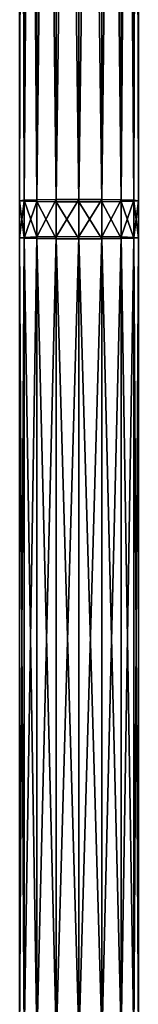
# Model space of a CAD drawing. Extents: x 80 to 596, y 77 to 1633.
# Tile 200 of 256: x 336 to 340, y 641 to 674. Entities that reach past the tile are written whole.
import ezdxf

# ---------------------------------------------------------------- set-up
doc = ezdxf.new("R2010")
doc.units = 0
doc.header["$LTSCALE"] = 25.4
doc.layers.get('0').update_dxf_attribs({"color": 13, "linetype": 'CONTINUOUS'})

# ---------------------------------------------------------------- blocks, each defined once
blk = doc.blocks.new('CADILLAC-III-8190-7988-799')
at = {"color": 18}
for p, q in [((-1.936, 667.737, 17.433), (-1.936, 725.977, 17.373)), ((-1.936, 667.737, 17.433), (-1.936, 725.977, 17.373)), ((-1.783, 726.004, 18.138), (-1.783, 667.722, 18.198)), ((-1.783, 726.004, 18.138), (-1.783, 667.722, 18.198)), ((-1.783, 725.949, 16.608), (-1.783, 667.753, 16.668)), ((-1.783, 725.949, 16.608), (-1.783, 667.753, 16.668)), ((-1.35, 726.028, 18.787), (-1.35, 667.709, 18.847)), ((-1.35, 726.028, 18.787), (-1.35, 667.709, 18.847)), ((-1.35, 725.925, 15.96), (-1.35, 667.766, 16.019)), ((-1.35, 725.925, 15.96), (-1.35, 667.766, 16.019)), ((-0.701, 726.044, 19.22), (-0.701, 667.7, 19.28)), ((-0.701, 726.044, 19.22), (-0.701, 667.7, 19.28)), ((-0.701, 725.91, 15.527), (-0.701, 667.775, 15.586)), ((-0.701, 725.91, 15.527), (-0.701, 667.775, 15.586)), ((0.064, 726.049, 19.372), (0.064, 667.697, 19.433)), ((0.064, 726.049, 19.372), (0.064, 667.697, 19.433)), ((0.064, 667.778, 15.433), (0.064, 725.904, 15.375)), ((0.064, 667.778, 15.433), (0.064, 725.904, 15.375)), ((0.83, 726.044, 19.22), (0.83, 667.7, 19.28)), ((0.83, 726.044, 19.22), (0.83, 667.7, 19.28)), ((0.83, 725.91, 15.527), (0.83, 667.775, 15.586)), ((0.83, 725.91, 15.527), (0.83, 667.775, 15.586)), ((1.479, 726.028, 18.787), (1.479, 667.709, 18.847)), ((1.479, 726.028, 18.787), (1.479, 667.709, 18.847)), ((1.479, 725.925, 15.96), (1.479, 667.766, 16.019)), ((1.479, 725.925, 15.96), (1.479, 667.766, 16.019)), ((1.912, 726.004, 18.138), (1.912, 667.722, 18.198)), ((1.912, 726.004, 18.138), (1.912, 667.722, 18.198)), ((1.912, 725.949, 16.608), (1.912, 667.753, 16.668)), ((1.912, 725.949, 16.608), (1.912, 667.753, 16.668)), ((2.064, 725.977, 17.373), (2.064, 667.737, 17.433)), ((2.064, 725.977, 17.373), (2.064, 667.737, 17.433)), ((-1.783, 667.753, 16.668), (-1.936, 667.737, 17.433)), ((-1.783, 667.753, 16.668), (-1.936, 667.737, 17.433)), ((-1.936, 666.493, 17.408), (-1.936, 667.737, 17.433)), ((-1.936, 667.737, 17.433), (-1.783, 667.722, 18.198)), ((-1.936, 667.737, 17.433), (-1.783, 667.722, 18.198)), ((-1.936, 666.493, 17.408), (-1.936, 667.737, 17.433)), ((-1.35, 667.766, 16.019), (-1.783, 667.753, 16.668)), ((-1.35, 667.766, 16.019), (-1.783, 667.753, 16.668)), ((-1.783, 667.753, 16.668), (-1.783, 666.508, 16.643)), ((-1.783, 667.753, 16.668), (-1.783, 666.508, 16.643)), ((-1.783, 667.722, 18.198), (-1.35, 667.709, 18.847)), ((-1.783, 667.722, 18.198), (-1.35, 667.709, 18.847)), ((-1.783, 667.722, 18.198), (-1.783, 666.478, 18.173)), ((-1.783, 667.722, 18.198), (-1.783, 666.478, 18.173)), ((-0.701, 667.775, 15.586), (-1.35, 667.766, 16.019)), ((-0.701, 667.775, 15.586), (-1.35, 667.766, 16.019)), ((-1.35, 667.766, 16.019), (-1.35, 666.521, 15.994)), ((-1.35, 667.766, 16.019), (-1.35, 666.521, 15.994)), ((-0.701, 667.7, 19.28), (-1.35, 667.709, 18.847)), ((-1.35, 667.709, 18.847), (-1.35, 666.465, 18.822)), ((-0.701, 667.7, 19.28), (-1.35, 667.709, 18.847)), ((-1.35, 667.709, 18.847), (-1.35, 666.465, 18.822)), ((0.064, 667.778, 15.433), (-0.701, 667.775, 15.586)), ((0.064, 667.778, 15.433), (-0.701, 667.775, 15.586)), ((-0.701, 667.775, 15.586), (-0.701, 666.53, 15.561)), ((-0.701, 667.775, 15.586), (-0.701, 666.53, 15.561)), ((-0.701, 667.7, 19.28), (0.064, 667.697, 19.433)), ((-0.701, 667.7, 19.28), (0.064, 667.697, 19.433)), ((-0.701, 667.7, 19.28), (-0.701, 666.457, 19.255)), ((-0.701, 667.7, 19.28), (-0.701, 666.457, 19.255)), ((0.83, 667.775, 15.586), (0.064, 667.778, 15.433)), ((0.83, 667.775, 15.586), (0.064, 667.778, 15.433)), ((0.064, 666.533, 15.408), (0.064, 667.778, 15.433)), ((0.064, 666.533, 15.408), (0.064, 667.778, 15.433)), ((0.064, 667.697, 19.433), (0.83, 667.7, 19.28)), ((0.064, 667.697, 19.433), (0.83, 667.7, 19.28)), ((0.064, 667.697, 19.433), (0.064, 666.454, 19.408)), ((0.064, 667.697, 19.433), (0.064, 666.454, 19.408)), ((0.83, 667.775, 15.586), (0.83, 666.53, 15.561)), ((1.479, 667.766, 16.019), (0.83, 667.775, 15.586)), ((1.479, 667.766, 16.019), (0.83, 667.775, 15.586)), ((0.83, 667.775, 15.586), (0.83, 666.53, 15.561)), ((0.83, 667.7, 19.28), (1.479, 667.709, 18.847)), ((0.83, 667.7, 19.28), (1.479, 667.709, 18.847)), ((0.83, 667.7, 19.28), (0.83, 666.457, 19.255)), ((0.83, 667.7, 19.28), (0.83, 666.457, 19.255)), ((1.479, 667.766, 16.019), (1.479, 666.521, 15.994)), ((1.912, 667.753, 16.668), (1.479, 667.766, 16.019)), ((1.912, 667.753, 16.668), (1.479, 667.766, 16.019)), ((1.479, 667.766, 16.019), (1.479, 666.521, 15.994)), ((1.479, 667.709, 18.847), (1.912, 667.722, 18.198)), ((1.479, 667.709, 18.847), (1.912, 667.722, 18.198)), ((1.479, 667.709, 18.847), (1.479, 666.465, 18.822)), ((1.479, 667.709, 18.847), (1.479, 666.465, 18.822)), ((1.912, 667.753, 16.668), (1.912, 666.508, 16.643)), ((2.064, 667.737, 17.433), (1.912, 667.753, 16.668)), ((2.064, 667.737, 17.433), (1.912, 667.753, 16.668)), ((1.912, 667.753, 16.668), (1.912, 666.508, 16.643)), ((1.912, 667.722, 18.198), (2.064, 667.737, 17.433)), ((1.912, 667.722, 18.198), (2.064, 667.737, 17.433)), ((1.912, 667.722, 18.198), (1.912, 666.478, 18.173)), ((1.912, 667.722, 18.198), (1.912, 666.478, 18.173)), ((2.064, 667.737, 17.433), (2.064, 666.493, 17.408)), ((2.064, 667.737, 17.433), (2.064, 666.493, 17.408)), ((-1.783, 666.508, 16.643), (-1.936, 666.493, 17.408)), ((-1.783, 666.508, 16.643), (-1.936, 666.493, 17.408)), ((-1.936, 639.591, 17.856), (-1.936, 666.493, 17.408)), ((-1.936, 666.493, 17.408), (-1.783, 666.478, 18.173)), ((-1.936, 666.493, 17.408), (-1.783, 666.478, 18.173)), ((-1.936, 639.591, 17.856), (-1.936, 666.493, 17.408)), ((-1.35, 666.521, 15.994), (-1.783, 666.508, 16.643)), ((-1.35, 666.521, 15.994), (-1.783, 666.508, 16.643)), ((-1.783, 666.508, 16.643), (-1.783, 639.516, 17.094)), ((-1.783, 666.508, 16.643), (-1.783, 639.516, 17.094)), ((-1.783, 666.478, 18.173), (-1.35, 666.465, 18.822)), ((-1.783, 666.478, 18.173), (-1.35, 666.465, 18.822)), ((-1.783, 666.478, 18.173), (-1.783, 639.667, 18.617)), ((-1.783, 666.478, 18.173), (-1.783, 639.667, 18.617)), ((-0.701, 666.53, 15.561), (-1.35, 666.521, 15.994)), ((-0.701, 666.53, 15.561), (-1.35, 666.521, 15.994)), ((-1.35, 666.521, 15.994), (-1.35, 639.452, 16.448)), ((-1.35, 666.521, 15.994), (-1.35, 639.452, 16.448)), ((-0.701, 666.457, 19.255), (-1.35, 666.465, 18.822)), ((-1.35, 666.465, 18.822), (-1.35, 639.731, 19.263)), ((-0.701, 666.457, 19.255), (-1.35, 666.465, 18.822)), ((-1.35, 666.465, 18.822), (-1.35, 639.731, 19.263)), ((0.064, 666.533, 15.408), (-0.701, 666.53, 15.561)), ((0.064, 666.533, 15.408), (-0.701, 666.53, 15.561)), ((-0.701, 666.53, 15.561), (-0.701, 639.409, 16.016)), ((-0.701, 666.53, 15.561), (-0.701, 639.409, 16.016)), ((-0.701, 666.457, 19.255), (0.064, 666.454, 19.408)), ((-0.701, 666.457, 19.255), (0.064, 666.454, 19.408)), ((-0.701, 666.457, 19.255), (-0.701, 639.774, 19.695)), ((-0.701, 666.457, 19.255), (-0.701, 639.774, 19.695)), ((0.83, 666.53, 15.561), (0.064, 666.533, 15.408)), ((0.83, 666.53, 15.561), (0.064, 666.533, 15.408)), ((0.064, 639.394, 15.865), (0.064, 666.533, 15.408)), ((0.064, 639.394, 15.865), (0.064, 666.533, 15.408)), ((0.064, 666.454, 19.408), (0.83, 666.457, 19.255)), ((0.064, 666.454, 19.408), (0.83, 666.457, 19.255)), ((0.064, 666.454, 19.408), (0.064, 639.789, 19.846)), ((0.064, 666.454, 19.408), (0.064, 639.789, 19.846)), ((0.83, 666.53, 15.561), (0.83, 639.409, 16.016)), ((1.479, 666.521, 15.994), (0.83, 666.53, 15.561)), ((1.479, 666.521, 15.994), (0.83, 666.53, 15.561)), ((0.83, 666.53, 15.561), (0.83, 639.409, 16.016)), ((0.83, 666.457, 19.255), (1.479, 666.465, 18.822)), ((0.83, 666.457, 19.255), (1.479, 666.465, 18.822)), ((0.83, 666.457, 19.255), (0.83, 639.774, 19.695)), ((0.83, 666.457, 19.255), (0.83, 639.774, 19.695)), ((1.479, 666.521, 15.994), (1.479, 639.452, 16.448)), ((1.912, 666.508, 16.643), (1.479, 666.521, 15.994)), ((1.912, 666.508, 16.643), (1.479, 666.521, 15.994)), ((1.479, 666.521, 15.994), (1.479, 639.452, 16.448)), ((1.479, 666.465, 18.822), (1.912, 666.478, 18.173)), ((1.479, 666.465, 18.822), (1.912, 666.478, 18.173)), ((1.479, 666.465, 18.822), (1.479, 639.731, 19.263)), ((1.479, 666.465, 18.822), (1.479, 639.731, 19.263)), ((1.912, 666.508, 16.643), (1.912, 639.516, 17.094)), ((2.064, 666.493, 17.408), (1.912, 666.508, 16.643)), ((2.064, 666.493, 17.408), (1.912, 666.508, 16.643)), ((1.912, 666.508, 16.643), (1.912, 639.516, 17.094)), ((1.912, 666.478, 18.173), (2.064, 666.493, 17.408)), ((1.912, 666.478, 18.173), (2.064, 666.493, 17.408)), ((1.912, 666.478, 18.173), (1.912, 639.667, 18.617)), ((1.912, 666.478, 18.173), (1.912, 639.667, 18.617)), ((2.064, 666.493, 17.408), (2.064, 639.591, 17.856)), ((2.064, 666.493, 17.408), (2.064, 639.591, 17.856))]:
    blk.add_line(p, q, dxfattribs=at)
mesh = blk.add_polyface(dxfattribs=at)
corners = [(-1.783, 726.004, 18.138), (-1.936, 667.737, 17.433), (-1.783, 667.722, 18.198), (-1.936, 725.977, 17.373)]
mesh.append_faces([[corners[k] for k in face] for face in [(0, 1, 2), (1, 0, 3)]], dxfattribs={"vtx0": -1, "color": 18})
mesh = blk.add_polyface(dxfattribs=at)
corners = [(-1.936, 725.977, 17.373), (-1.783, 667.753, 16.668), (-1.936, 667.737, 17.433), (-1.783, 725.949, 16.608)]
mesh.append_faces([[corners[k] for k in face] for face in [(0, 1, 2), (1, 0, 3)]], dxfattribs={"vtx0": -1, "color": 18})
mesh = blk.add_polyface(dxfattribs=at)
corners = [(-1.35, 726.028, 18.787), (-1.783, 667.722, 18.198), (-1.35, 667.709, 18.847), (-1.783, 726.004, 18.138)]
mesh.append_faces([[corners[k] for k in face] for face in [(0, 1, 2), (1, 0, 3)]], dxfattribs={"vtx0": -1, "color": 18})
mesh = blk.add_polyface(dxfattribs=at)
corners = [(-1.783, 725.949, 16.608), (-1.35, 667.766, 16.019), (-1.783, 667.753, 16.668), (-1.35, 725.925, 15.96)]
mesh.append_faces([[corners[k] for k in face] for face in [(0, 1, 2), (1, 0, 3)]], dxfattribs={"vtx0": -1, "color": 18})
mesh = blk.add_polyface(dxfattribs=at)
corners = [(-0.701, 667.7, 19.28), (-1.35, 726.028, 18.787), (-1.35, 667.709, 18.847), (-0.701, 726.044, 19.22)]
mesh.append_faces([[corners[k] for k in face] for face in [(0, 1, 2), (1, 0, 3)]], dxfattribs={"vtx0": -1, "color": 18})
mesh = blk.add_polyface(dxfattribs=at)
corners = [(-0.701, 725.91, 15.527), (-1.35, 667.766, 16.019), (-1.35, 725.925, 15.96), (-0.701, 667.775, 15.586)]
mesh.append_faces([[corners[k] for k in face] for face in [(0, 1, 2), (1, 0, 3)]], dxfattribs={"vtx0": -1, "color": 18})
mesh = blk.add_polyface(dxfattribs=at)
corners = [(0.064, 667.697, 19.433), (-0.701, 726.044, 19.22), (-0.701, 667.7, 19.28), (0.064, 726.049, 19.372)]
mesh.append_faces([[corners[k] for k in face] for face in [(0, 1, 2), (1, 0, 3)]], dxfattribs={"vtx0": -1, "color": 18})
mesh = blk.add_polyface(dxfattribs=at)
corners = [(0.064, 725.904, 15.375), (-0.701, 667.775, 15.586), (-0.701, 725.91, 15.527), (0.064, 667.778, 15.433)]
mesh.append_faces([[corners[k] for k in face] for face in [(0, 1, 2), (1, 0, 3)]], dxfattribs={"vtx0": -1, "color": 18})
mesh = blk.add_polyface(dxfattribs=at)
corners = [(0.83, 667.7, 19.28), (0.064, 726.049, 19.372), (0.064, 667.697, 19.433), (0.83, 726.044, 19.22)]
mesh.append_faces([[corners[k] for k in face] for face in [(0, 1, 2), (1, 0, 3)]], dxfattribs={"vtx0": -1, "color": 18})
mesh = blk.add_polyface(dxfattribs=at)
corners = [(0.83, 725.91, 15.527), (0.064, 667.778, 15.433), (0.064, 725.904, 15.375), (0.83, 667.775, 15.586)]
mesh.append_faces([[corners[k] for k in face] for face in [(0, 1, 2), (1, 0, 3)]], dxfattribs={"vtx0": -1, "color": 18})
mesh = blk.add_polyface(dxfattribs=at)
corners = [(1.479, 667.709, 18.847), (0.83, 726.044, 19.22), (0.83, 667.7, 19.28), (1.479, 726.028, 18.787)]
mesh.append_faces([[corners[k] for k in face] for face in [(0, 1, 2), (1, 0, 3)]], dxfattribs={"vtx0": -1, "color": 18})
mesh = blk.add_polyface(dxfattribs=at)
corners = [(1.479, 725.925, 15.96), (0.83, 667.775, 15.586), (0.83, 725.91, 15.527), (1.479, 667.766, 16.019)]
mesh.append_faces([[corners[k] for k in face] for face in [(0, 1, 2), (1, 0, 3)]], dxfattribs={"vtx0": -1, "color": 18})
mesh = blk.add_polyface(dxfattribs=at)
corners = [(1.912, 667.722, 18.198), (1.479, 726.028, 18.787), (1.479, 667.709, 18.847), (1.912, 726.004, 18.138)]
mesh.append_faces([[corners[k] for k in face] for face in [(0, 1, 2), (1, 0, 3)]], dxfattribs={"vtx0": -1, "color": 18})
mesh = blk.add_polyface(dxfattribs=at)
corners = [(1.479, 667.766, 16.019), (1.912, 725.949, 16.608), (1.912, 667.753, 16.668), (1.479, 725.925, 15.96)]
mesh.append_faces([[corners[k] for k in face] for face in [(0, 1, 2), (1, 0, 3)]], dxfattribs={"vtx0": -1, "color": 18})
mesh = blk.add_polyface(dxfattribs=at)
corners = [(2.064, 667.737, 17.433), (1.912, 726.004, 18.138), (1.912, 667.722, 18.198), (2.064, 725.977, 17.373)]
mesh.append_faces([[corners[k] for k in face] for face in [(0, 1, 2), (1, 0, 3)]], dxfattribs={"vtx0": -1, "color": 18})
mesh = blk.add_polyface(dxfattribs=at)
corners = [(1.912, 667.753, 16.668), (2.064, 725.977, 17.373), (2.064, 667.737, 17.433), (1.912, 725.949, 16.608)]
mesh.append_faces([[corners[k] for k in face] for face in [(0, 1, 2), (1, 0, 3)]], dxfattribs={"vtx0": -1, "color": 18})
mesh = blk.add_polyface(dxfattribs=at)
corners = [(-1.936, 667.737, 17.433), (-1.783, 666.508, 16.643), (-1.936, 666.493, 17.408), (-1.783, 667.753, 16.668)]
mesh.append_faces([[corners[k] for k in face] for face in [(0, 1, 2), (1, 0, 3)]], dxfattribs={"vtx0": -1, "color": 18})
mesh = blk.add_polyface(dxfattribs=at)
corners = [(-1.783, 667.722, 18.198), (-1.936, 666.493, 17.408), (-1.783, 666.478, 18.173), (-1.936, 667.737, 17.433)]
mesh.append_faces([[corners[k] for k in face] for face in [(0, 1, 2), (1, 0, 3)]], dxfattribs={"vtx0": -1, "color": 18})
mesh = blk.add_polyface(dxfattribs=at)
corners = [(-1.783, 667.753, 16.668), (-1.35, 666.521, 15.994), (-1.783, 666.508, 16.643), (-1.35, 667.766, 16.019)]
mesh.append_faces([[corners[k] for k in face] for face in [(0, 1, 2), (1, 0, 3)]], dxfattribs={"vtx0": -1, "color": 18})
mesh = blk.add_polyface(dxfattribs=at)
corners = [(-1.35, 667.709, 18.847), (-1.783, 666.478, 18.173), (-1.35, 666.465, 18.822), (-1.783, 667.722, 18.198)]
mesh.append_faces([[corners[k] for k in face] for face in [(0, 1, 2), (1, 0, 3)]], dxfattribs={"vtx0": -1, "color": 18})
mesh = blk.add_polyface(dxfattribs=at)
corners = [(-0.701, 667.775, 15.586), (-1.35, 666.521, 15.994), (-1.35, 667.766, 16.019), (-0.701, 666.53, 15.561)]
mesh.append_faces([[corners[k] for k in face] for face in [(0, 1, 2), (1, 0, 3)]], dxfattribs={"vtx0": -1, "color": 18})
mesh = blk.add_polyface(dxfattribs=at)
corners = [(-0.701, 666.457, 19.255), (-1.35, 667.709, 18.847), (-1.35, 666.465, 18.822), (-0.701, 667.7, 19.28)]
mesh.append_faces([[corners[k] for k in face] for face in [(0, 1, 2), (1, 0, 3)]], dxfattribs={"vtx0": -1, "color": 18})
mesh = blk.add_polyface(dxfattribs=at)
corners = [(0.064, 667.778, 15.433), (-0.701, 666.53, 15.561), (-0.701, 667.775, 15.586), (0.064, 666.533, 15.408)]
mesh.append_faces([[corners[k] for k in face] for face in [(0, 1, 2), (1, 0, 3)]], dxfattribs={"vtx0": -1, "color": 18})
mesh = blk.add_polyface(dxfattribs=at)
corners = [(0.064, 666.454, 19.408), (-0.701, 667.7, 19.28), (-0.701, 666.457, 19.255), (0.064, 667.697, 19.433)]
mesh.append_faces([[corners[k] for k in face] for face in [(0, 1, 2), (1, 0, 3)]], dxfattribs={"vtx0": -1, "color": 18})
mesh = blk.add_polyface(dxfattribs=at)
corners = [(0.83, 667.775, 15.586), (0.064, 666.533, 15.408), (0.064, 667.778, 15.433), (0.83, 666.53, 15.561)]
mesh.append_faces([[corners[k] for k in face] for face in [(0, 1, 2), (1, 0, 3)]], dxfattribs={"vtx0": -1, "color": 18})
mesh = blk.add_polyface(dxfattribs=at)
corners = [(0.83, 666.457, 19.255), (0.064, 667.697, 19.433), (0.064, 666.454, 19.408), (0.83, 667.7, 19.28)]
mesh.append_faces([[corners[k] for k in face] for face in [(0, 1, 2), (1, 0, 3)]], dxfattribs={"vtx0": -1, "color": 18})
mesh = blk.add_polyface(dxfattribs=at)
corners = [(1.479, 667.766, 16.019), (0.83, 666.53, 15.561), (0.83, 667.775, 15.586), (1.479, 666.521, 15.994)]
mesh.append_faces([[corners[k] for k in face] for face in [(0, 1, 2), (1, 0, 3)]], dxfattribs={"vtx0": -1, "color": 18})
mesh = blk.add_polyface(dxfattribs=at)
corners = [(1.479, 666.465, 18.822), (0.83, 667.7, 19.28), (0.83, 666.457, 19.255), (1.479, 667.709, 18.847)]
mesh.append_faces([[corners[k] for k in face] for face in [(0, 1, 2), (1, 0, 3)]], dxfattribs={"vtx0": -1, "color": 18})
mesh = blk.add_polyface(dxfattribs=at)
corners = [(1.479, 666.521, 15.994), (1.912, 667.753, 16.668), (1.912, 666.508, 16.643), (1.479, 667.766, 16.019)]
mesh.append_faces([[corners[k] for k in face] for face in [(0, 1, 2), (1, 0, 3)]], dxfattribs={"vtx0": -1, "color": 18})
mesh = blk.add_polyface(dxfattribs=at)
corners = [(1.912, 666.478, 18.173), (1.479, 667.709, 18.847), (1.479, 666.465, 18.822), (1.912, 667.722, 18.198)]
mesh.append_faces([[corners[k] for k in face] for face in [(0, 1, 2), (1, 0, 3)]], dxfattribs={"vtx0": -1, "color": 18})
mesh = blk.add_polyface(dxfattribs=at)
corners = [(1.912, 666.508, 16.643), (2.064, 667.737, 17.433), (2.064, 666.493, 17.408), (1.912, 667.753, 16.668)]
mesh.append_faces([[corners[k] for k in face] for face in [(0, 1, 2), (1, 0, 3)]], dxfattribs={"vtx0": -1, "color": 18})
mesh = blk.add_polyface(dxfattribs=at)
corners = [(2.064, 666.493, 17.408), (1.912, 667.722, 18.198), (1.912, 666.478, 18.173), (2.064, 667.737, 17.433)]
mesh.append_faces([[corners[k] for k in face] for face in [(0, 1, 2), (1, 0, 3)]], dxfattribs={"vtx0": -1, "color": 18})
mesh = blk.add_polyface(dxfattribs=at)
corners = [(-1.936, 639.591, 17.856), (-1.783, 666.508, 16.643), (-1.783, 639.516, 17.094), (-1.936, 666.493, 17.408)]
mesh.append_faces([[corners[k] for k in face] for face in [(0, 1, 2), (1, 0, 3)]], dxfattribs={"vtx0": -1, "color": 18})
mesh = blk.add_polyface(dxfattribs=at)
corners = [(-1.783, 639.667, 18.617), (-1.936, 666.493, 17.408), (-1.936, 639.591, 17.856), (-1.783, 666.478, 18.173)]
mesh.append_faces([[corners[k] for k in face] for face in [(0, 1, 2), (1, 0, 3)]], dxfattribs={"vtx0": -1, "color": 18})
mesh = blk.add_polyface(dxfattribs=at)
corners = [(-1.783, 639.516, 17.094), (-1.35, 666.521, 15.994), (-1.35, 639.452, 16.448), (-1.783, 666.508, 16.643)]
mesh.append_faces([[corners[k] for k in face] for face in [(0, 1, 2), (1, 0, 3)]], dxfattribs={"vtx0": -1, "color": 18})
mesh = blk.add_polyface(dxfattribs=at)
corners = [(-1.35, 639.731, 19.263), (-1.783, 666.478, 18.173), (-1.783, 639.667, 18.617), (-1.35, 666.465, 18.822)]
mesh.append_faces([[corners[k] for k in face] for face in [(0, 1, 2), (1, 0, 3)]], dxfattribs={"vtx0": -1, "color": 18})
mesh = blk.add_polyface(dxfattribs=at)
corners = [(-0.701, 666.53, 15.561), (-1.35, 639.452, 16.448), (-1.35, 666.521, 15.994), (-0.701, 639.409, 16.016)]
mesh.append_faces([[corners[k] for k in face] for face in [(0, 1, 2), (1, 0, 3)]], dxfattribs={"vtx0": -1, "color": 18})
mesh = blk.add_polyface(dxfattribs=at)
corners = [(-0.701, 639.774, 19.695), (-1.35, 666.465, 18.822), (-1.35, 639.731, 19.263), (-0.701, 666.457, 19.255)]
mesh.append_faces([[corners[k] for k in face] for face in [(0, 1, 2), (1, 0, 3)]], dxfattribs={"vtx0": -1, "color": 18})
mesh = blk.add_polyface(dxfattribs=at)
corners = [(0.064, 666.533, 15.408), (-0.701, 639.409, 16.016), (-0.701, 666.53, 15.561), (0.064, 639.394, 15.865)]
mesh.append_faces([[corners[k] for k in face] for face in [(0, 1, 2), (1, 0, 3)]], dxfattribs={"vtx0": -1, "color": 18})
mesh = blk.add_polyface(dxfattribs=at)
corners = [(0.064, 639.789, 19.846), (-0.701, 666.457, 19.255), (-0.701, 639.774, 19.695), (0.064, 666.454, 19.408)]
mesh.append_faces([[corners[k] for k in face] for face in [(0, 1, 2), (1, 0, 3)]], dxfattribs={"vtx0": -1, "color": 18})
mesh = blk.add_polyface(dxfattribs=at)
corners = [(0.83, 666.53, 15.561), (0.064, 639.394, 15.865), (0.064, 666.533, 15.408), (0.83, 639.409, 16.016)]
mesh.append_faces([[corners[k] for k in face] for face in [(0, 1, 2), (1, 0, 3)]], dxfattribs={"vtx0": -1, "color": 18})
mesh = blk.add_polyface(dxfattribs=at)
corners = [(0.83, 639.774, 19.695), (0.064, 666.454, 19.408), (0.064, 639.789, 19.846), (0.83, 666.457, 19.255)]
mesh.append_faces([[corners[k] for k in face] for face in [(0, 1, 2), (1, 0, 3)]], dxfattribs={"vtx0": -1, "color": 18})
mesh = blk.add_polyface(dxfattribs=at)
corners = [(1.479, 666.521, 15.994), (0.83, 639.409, 16.016), (0.83, 666.53, 15.561), (1.479, 639.452, 16.448)]
mesh.append_faces([[corners[k] for k in face] for face in [(0, 1, 2), (1, 0, 3)]], dxfattribs={"vtx0": -1, "color": 18})
mesh = blk.add_polyface(dxfattribs=at)
corners = [(1.479, 639.731, 19.263), (0.83, 666.457, 19.255), (0.83, 639.774, 19.695), (1.479, 666.465, 18.822)]
mesh.append_faces([[corners[k] for k in face] for face in [(0, 1, 2), (1, 0, 3)]], dxfattribs={"vtx0": -1, "color": 18})
mesh = blk.add_polyface(dxfattribs=at)
corners = [(1.479, 666.521, 15.994), (1.912, 639.516, 17.094), (1.479, 639.452, 16.448), (1.912, 666.508, 16.643)]
mesh.append_faces([[corners[k] for k in face] for face in [(0, 1, 2), (1, 0, 3)]], dxfattribs={"vtx0": -1, "color": 18})
mesh = blk.add_polyface(dxfattribs=at)
corners = [(1.912, 666.478, 18.173), (1.479, 639.731, 19.263), (1.912, 639.667, 18.617), (1.479, 666.465, 18.822)]
mesh.append_faces([[corners[k] for k in face] for face in [(0, 1, 2), (1, 0, 3)]], dxfattribs={"vtx0": -1, "color": 18})
mesh = blk.add_polyface(dxfattribs=at)
corners = [(1.912, 666.508, 16.643), (2.064, 639.591, 17.856), (1.912, 639.516, 17.094), (2.064, 666.493, 17.408)]
mesh.append_faces([[corners[k] for k in face] for face in [(0, 1, 2), (1, 0, 3)]], dxfattribs={"vtx0": -1, "color": 18})
mesh = blk.add_polyface(dxfattribs=at)
corners = [(2.064, 666.493, 17.408), (1.912, 639.667, 18.617), (2.064, 639.591, 17.856), (1.912, 666.478, 18.173)]
mesh.append_faces([[corners[k] for k in face] for face in [(0, 1, 2), (1, 0, 3)]], dxfattribs={"vtx0": -1, "color": 18})
blk = doc.blocks.new('GRUPUJ_1')
at = {"color": 0}
blk.add_blockref('CADILLAC-III-8190-7988-799', (258.066, -77.491, -7.111), dxfattribs=at)

msp = doc.modelspace()

# ---------------------------------------------------------------- block references
at = {"color": 0}
msp.add_blockref('GRUPUJ_1', (79.834, 77.491, -7.989), dxfattribs=at)

doc.saveas('drawing.dxf')
